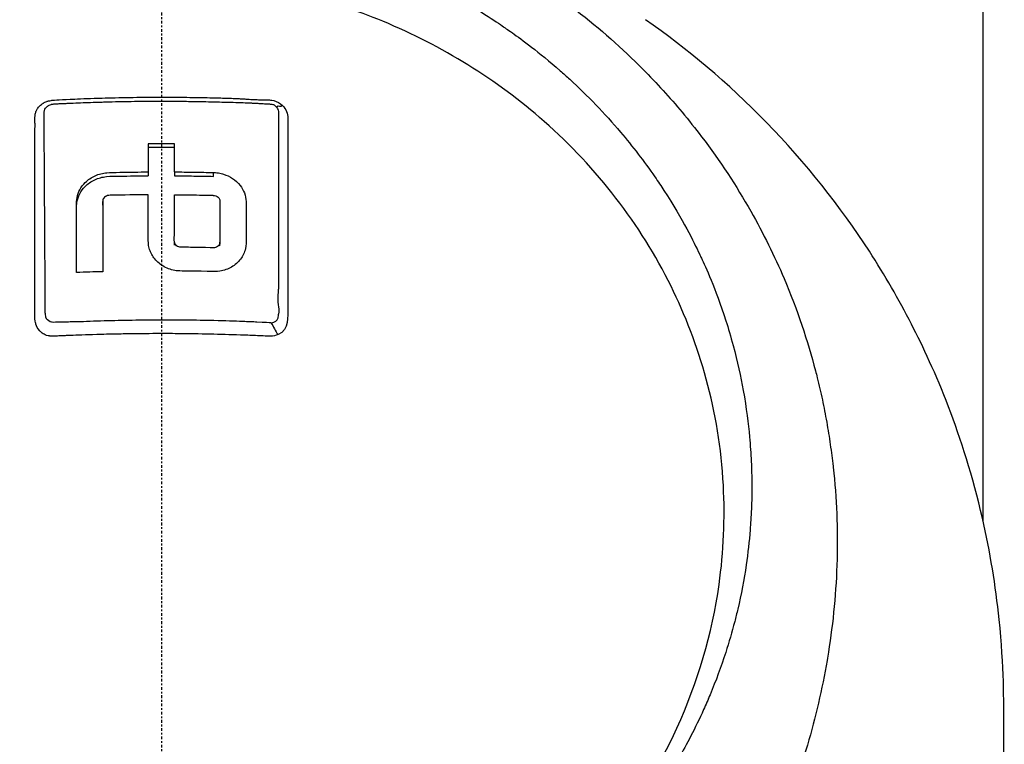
# Model space of a CAD drawing. Header units: millimetres. Extents: x 0 to 5219, y 0 to 2970.
# Tile 177 of 233: x 2785 to 2839, y 2120 to 2160. Entities that reach past the tile are written whole.
import ezdxf

# ---------------------------------------------------------------- set-up
doc = ezdxf.new("R2010")
doc.units = ezdxf.units.MM
doc.header["$LTSCALE"] = 0.2
doc.linetypes.add('CENTER2', pattern=[1.125, 0.75, -0.125, 0.125, -0.125])
doc.layers.add('02_Center Line', color=1, linetype='CENTER2')

# ---------------------------------------------------------------- blocks, each defined once
blk = doc.blocks.new('A$Ccbf1b767')
for p, q in [((45, 1391.233), (45, 1429.859)), ((-0.714, 1410.383), (-0.714, 1410.171)), ((0.713, 1410.383), (0.713, 1410.171)), ((2.854, 1410.139), (2.854, 1410.351)), ((-6.39, 1408.793), (-6.391, 1408.793)), ((-3.211, 1408.561), (-3.211, 1408.773)), ((0.713, 1406.383), (0.713, 1406.595)), ((3.21, 1406.336), (3.21, 1406.548)), ((33.006, 1406.874), (33.007, 1406.873)), ((6.411, 1405.668), (6.411, 1405.668)), ((34.184, 1404.333), (34.184, 1404.333)), ((34.551, 1403.419), (34.55, 1403.421)), ((-5.981, 1402.163), (-5.991, 1402.163)), ((-4.476, 1402.184), (-4.476, 1402.184)), ((-4.276, 1402.19), (-4.276, 1402.19)), ((-3.026, 1402.23), (-3.026, 1402.23)), ((-6.726, 1401.768), (-6.726, 1401.768)), ((-5.803, 1401.4), (-5.803, 1401.399)), ((-5.199, 1401.425), (-5.199, 1401.425)), ((36.215, 1397.789), (36.215, 1397.789)), ((36.259, 1397.577), (36.259, 1397.577)), ((36.26, 1397.571), (36.26, 1397.571)), ((36.309, 1397.327), (36.308, 1397.327))]:
    blk.add_line(p, q)
for centre, radius, start, end in [((7.442, 1405.91), 1.7, 127.239, 127.2521), ((7.442, 1405.913), 1.7, 252.0816, 252.0828), ((7.442, 1405.91), 1.7, 252.0816, 252.0828), ((32.043, 1398.368), 2.5, 106.2486, 106.3872), ((32.043, 1398.367), 2.5, 106.2426, 106.3812), ((32.043, 1398.367), 1.5, 107.7794, 108.0691), ((32.043, 1398.367), 1.25, 108.7823, 109.1595), ((32.043, 1398.373), 1.25, 270.8858, 271.3665), ((32.043, 1398.367), 1.25, 270.9209, 271.4017), ((32.043, 1398.367), 1.5, 272.0098, 272.4132)]:
    blk.add_arc(centre, radius, start, end)
for centre, major_axis, ratio, start_param, end_param in [((22, 1417.71), (2.25, 0), 0.707831, 0.185394, 0.18552), ((22, 1417.71), (3.5, 0), 0.707831, 5.986521, 5.986571), ((0, 1379.898), (-34, 0), 0.999999, 4.902182, 4.902196), ((0.001, 1355.098), (80.43, 0), 0.70654, 1.561936, 1.579678), ((-0.674, 1364.952), (-0.02, 94.958), 0.00037, 1.053368, 1.071926), ((0.674, 1364.95), (-0.019, -94.963), 0.000359, 2.069666, 2.088224), ((0.001, 1354.886), (80.43, 0), 0.70654, 1.561936, 1.579678), ((0, 1379.898), (-41, 0), 0.999999, 4.030985, 4.032406), ((0, 1379.955), (-30, 0), 0.999999, 4.496896, 4.496906), ((0.034, 1343.735), (-86.705, -0.001), 0.706205, 4.749809, 4.766284), ((0, 1379.956), (-22.5, 0), 0.999999, 4.573696, 4.5738), ((0, 1379.956), (-22.75, 0), 0.999999, 4.497048, 4.497171), ((0, 1379.957), (-22.75, 0), 0.999999, 4.496891, 4.497014), ((0, 1379.957), (-22.75, 0), 0.999999, 4.437916, 4.437927), ((0, 1379.956), (-22.75, 0), 0.999999, 4.4379, 4.437911), ((0, 1379.956), (-22.75, 0), 0.999999, 4.41395, 4.413952), ((0, 1379.957), (-22.75, 0), 0.999999, 4.413931, 4.413933), ((32.043, 1398.398), (-3.251, -0.948), 1, 4.712389, 4.713891), ((32.043, 1398.398), (-3.059, -0.891), 1, 4.712389, 4.714055), ((32.043, 1398.368), (-2.814, -0.813), 1, 4.712389, 4.714304), ((0, 1379.898), (-41, 0), 0.999999, 3.659223, 3.659262), ((32.043, 1398.398), (4.323, -1.37), 1, 0, 0.000098), ((32.043, 1398.398), (4.394, -1.763), 1, 0, 0.000071), ((32.043, 1398.367), (2.495, 0.161), 0.999999, 4.712389, 4.716661), ((32.043, 1398.368), (2.922, 0.197), 0.999999, 4.712389, 4.715988), ((32.043, 1398.398), (4.526, 0.277), 0.999999, 4.712389, 4.714336), ((32.043, 1398.398), (4.726, 0.282), 0.999999, 4.712389, 4.714176), ((0, 1379.898), (34, 0), 0.999999, 0.32392, 0.324093), ((0, 1379.955), (32, 0), 0.999999, 0.188415, 0.188468), ((0, 1379.956), (32, 0), 0.999999, 0.188387, 0.18844), ((0, 1379.955), (30, 0), 0.999999, 0.053663, 0.05399)]:
    blk.add_ellipse(centre, major_axis=major_axis, ratio=ratio, start_param=start_param, end_param=end_param)
for points, knots in [([(-24.065, 1360.298), (-26.106, 1362.316), (-27.952, 1364.508), (-29.837, 1367.235), (-30.073, 1367.587), (-30.42, 1368.123), (-30.54, 1368.311), (-31.26, 1369.461), (-31.751, 1370.338), (-32.527, 1371.852), (-32.815, 1372.436), (-33.22, 1373.3), (-33.359, 1373.604), (-33.528, 1373.988), (-33.563, 1374.069), (-33.736, 1374.471), (-33.875, 1374.804), (-34.321, 1375.908), (-34.611, 1376.688), (-34.947, 1377.679), (-35.014, 1377.883), (-35.166, 1378.356), (-35.25, 1378.626), (-35.383, 1379.072), (-35.434, 1379.248), (-36.161, 1381.802), (-36.621, 1384.238), (-36.904, 1387.327), (-36.946, 1387.959), (-36.999, 1389.208), (-37.009, 1389.824), (-36.995, 1391.657), (-36.927, 1392.869), (-36.763, 1394.403), (-36.724, 1394.727), (-36.639, 1395.362), (-36.592, 1395.687), (-36.515, 1396.168), (-36.489, 1396.328), (-36.437, 1396.631), (-36.41, 1396.782), (-36.28, 1397.496), (-36.161, 1398.067), (-35.959, 1398.93), (-35.886, 1399.223), (-35.735, 1399.802), (-35.657, 1400.088), (-35.411, 1400.946), (-35.233, 1401.51), (-34.66, 1403.189), (-34.22, 1404.295), (-33.235, 1406.457), (-32.688, 1407.514), (-31.484, 1409.585), (-30.832, 1410.59), (-29.779, 1412.049), (-29.416, 1412.529), (-28.665, 1413.468), (-28.279, 1413.928), (-27.483, 1414.832), (-27.072, 1415.276), (-24.96, 1417.447), (-23.102, 1419.022), (-19.561, 1421.483), (-17.948, 1422.439), (-15.016, 1423.904), (-13.725, 1424.465), (-11.912, 1425.14), (-11.413, 1425.314), (-10.691, 1425.55), (-10.47, 1425.619), (-9.834, 1425.815), (-9.413, 1425.936), (-8.267, 1426.248), (-7.528, 1426.426), (-6.226, 1426.697), (-5.665, 1426.801), (-4.892, 1426.925), (-4.68, 1426.957), (-3.726, 1427.092), (-2.981, 1427.173), (-1.487, 1427.282), (-0.738, 1427.311), (0.012, 1427.311)], [0.000001, 0.000001, 0.000001, 0.000001, 0.87198, 0.87198, 0.998176, 0.998176, 1.064575, 1.064575, 1.41457, 1.41457, 1.596219, 1.596219, 1.693857, 1.693857, 1.719166, 1.719166, 1.837725, 1.837725, 2.111396, 2.111396, 2.182409, 2.182409, 2.276499, 2.276499, 2.337341, 2.337341, 3.162147, 3.162147, 3.373842, 3.373842, 3.579811, 3.579811, 3.984502, 3.984502, 4.09507, 4.09507, 4.202311, 4.202311, 4.255972, 4.255972, 4.304596, 4.304596, 4.486711, 4.486711, 4.581165, 4.581165, 4.673894, 4.673894, 4.859509, 4.859509, 5.231419, 5.231419, 5.60592, 5.60592, 5.979077, 5.979077, 6.165933, 6.165933, 6.351964, 6.351964, 6.539189, 6.539189, 7.288579, 7.288579, 7.860772, 7.860772, 8.290537, 8.290537, 8.451715, 8.451715, 8.522248, 8.522248, 8.654959, 8.654959, 8.889881, 8.889881, 9.06617, 9.06617, 9.132077, 9.132077, 9.362293, 9.362293, 9.592797, 9.592797, 9.592797, 9.592797]), ([(0.012, 1427.311), (0.798, 1427.311), (1.618, 1427.279), (2.467, 1427.211), (3.256, 1427.147), (4.07, 1427.053), (4.907, 1426.923), (5.088, 1426.895), (5.27, 1426.865), (5.453, 1426.834), (6.94, 1426.58), (8.355, 1426.243), (9.696, 1425.853), (10.052, 1425.749), (10.403, 1425.641), (10.749, 1425.53), (11.955, 1425.142), (13.142, 1424.695), (14.307, 1424.192), (15.804, 1423.544), (17.262, 1422.803), (18.669, 1421.973), (19.292, 1421.605), (19.906, 1421.219), (20.509, 1420.816), (21.268, 1420.309), (22.003, 1419.779), (22.713, 1419.229), (24.02, 1418.215), (25.24, 1417.132), (26.371, 1415.994), (27.123, 1415.237), (27.835, 1414.455), (28.506, 1413.653), (28.877, 1413.21), (29.234, 1412.763), (29.577, 1412.311), (30.589, 1410.98), (31.485, 1409.614), (32.27, 1408.231), (32.961, 1407.015), (33.565, 1405.786), (34.09, 1404.556), (34.824, 1402.833), (35.387, 1401.141), (35.812, 1399.509), (35.846, 1399.38), (35.879, 1399.251), (35.911, 1399.122), (36.011, 1398.72), (36.104, 1398.317), (36.189, 1397.914), (36.275, 1397.508), (36.354, 1397.101), (36.426, 1396.695), (36.498, 1396.285), (36.564, 1395.876), (36.623, 1395.467), (36.681, 1395.069), (36.732, 1394.67), (36.777, 1394.272), (36.778, 1394.258), (36.78, 1394.244), (36.782, 1394.23), (36.972, 1392.515), (37.036, 1390.834), (36.994, 1389.202), (36.948, 1387.444), (36.782, 1385.744), (36.522, 1384.112), (36.498, 1383.96), (36.473, 1383.809), (36.447, 1383.658), (36.177, 1382.077), (35.814, 1380.529), (35.37, 1379.024), (34.858, 1377.291), (34.238, 1375.613), (33.534, 1374.001), (33.459, 1373.83), (33.383, 1373.659), (33.306, 1373.489), (33.008, 1372.833), (32.688, 1372.173), (32.359, 1371.527), (32.285, 1371.382), (32.211, 1371.237), (32.135, 1371.093), (31.818, 1370.485), (31.463, 1369.835), (31.016, 1369.091), (30.954, 1368.987), (30.889, 1368.881), (30.823, 1368.774), (30.362, 1368.022), (29.847, 1367.242), (29.318, 1366.491), (28.807, 1365.767), (28.283, 1365.068), (27.742, 1364.39)], [0, 0, 0, 0, 0.0293646, 0.0293646, 0.0293646, 0.0566154, 0.0566154, 0.0566154, 0.0625, 0.0625, 0.0625, 0.1118856, 0.1118856, 0.1118856, 0.125, 0.125, 0.125, 0.1687706, 0.1687706, 0.1687706, 0.2250488, 0.2250488, 0.2250488, 0.25, 0.25, 0.25, 0.2807426, 0.2807426, 0.2807426, 0.3373462, 0.3373462, 0.3373462, 0.375, 0.375, 0.375, 0.394127, 0.394127, 0.394127, 0.4504604, 0.4504604, 0.4504604, 0.5, 0.5, 0.5, 0.5625, 0.5625, 0.5625, 0.5671142, 0.5671142, 0.5671142, 0.581501, 0.581501, 0.581501, 0.5960263, 0.5960263, 0.5960263, 0.6106942, 0.6106942, 0.6106942, 0.625, 0.625, 0.625, 0.6254725, 0.6254725, 0.6254725, 0.6826656, 0.6826656, 0.6826656, 0.7442648, 0.7442648, 0.7442648, 0.75, 0.75, 0.75, 0.8049855, 0.8049855, 0.8049855, 0.8682916, 0.8682916, 0.8682916, 0.875, 0.875, 0.875, 0.9005062, 0.9005062, 0.9005062, 0.90625, 0.90625, 0.90625, 0.9336735, 0.9336735, 0.9336735, 0.9375, 0.9375, 0.9375, 0.9693103, 0.9693103, 0.9693103, 1, 1, 1, 1]), ([(-23.946, 1372.426), (-24.213, 1372.709), (-24.475, 1372.999), (-24.979, 1373.574), (-25.228, 1373.868), (-25.633, 1374.365), (-25.794, 1374.566), (-26.581, 1375.58), (-27.171, 1376.418), (-28.079, 1377.861), (-28.421, 1378.45), (-29.171, 1379.842), (-29.566, 1380.66), (-30.125, 1381.965), (-30.316, 1382.445), (-30.698, 1383.481), (-30.886, 1384.039), (-31.251, 1385.245), (-31.424, 1385.895), (-31.748, 1387.297), (-31.891, 1388.05), (-32.135, 1389.674), (-32.226, 1390.545), (-32.293, 1391.644), (-32.304, 1391.869), (-32.331, 1392.589), (-32.337, 1393.088), (-32.324, 1394.082), (-32.305, 1394.576), (-32.242, 1395.57), (-32.197, 1396.069), (-32.083, 1397.051), (-32.013, 1397.547), (-31.858, 1398.47), (-31.77, 1398.938), (-31.618, 1399.642), (-31.56, 1399.894), (-31.381, 1400.631), (-31.252, 1401.109), (-30.98, 1402.023), (-30.843, 1402.449), (-30.529, 1403.355), (-30.351, 1403.827), (-29.973, 1404.761), (-29.773, 1405.221), (-28.713, 1407.501), (-27.681, 1409.243), (-26.178, 1411.29), (-25.866, 1411.693), (-25.223, 1412.485), (-24.891, 1412.873), (-23.869, 1414.011), (-23.15, 1414.737), (-21.638, 1416.123), (-20.846, 1416.782), (-19.314, 1417.936), (-18.584, 1418.44), (-16.518, 1419.746), (-15.143, 1420.485), (-12.645, 1421.606), (-11.549, 1422.03), (-9.592, 1422.67), (-8.742, 1422.912), (-7.238, 1423.276), (-6.589, 1423.414), (-5.69, 1423.576), (-5.444, 1423.617), (-4.337, 1423.792), (-3.473, 1423.894), (-1.733, 1424.03), (-0.861, 1424.065), (0.011, 1424.065)], [0.000001, 0.000001, 0.000001, 0.000001, 0.11946, 0.11946, 0.241052, 0.241052, 0.321692, 0.321692, 0.643653, 0.643653, 0.858623, 0.858623, 1.144694, 1.144694, 1.308122, 1.308122, 1.494874, 1.494874, 1.708069, 1.708069, 1.951832, 1.951832, 2.230695, 2.230695, 2.303189, 2.303189, 2.46479, 2.46479, 2.625297, 2.625297, 2.787922, 2.787922, 2.946664, 2.946664, 3.08253, 3.08253, 3.156368, 3.156368, 3.305764, 3.305764, 3.43529, 3.43529, 3.579096, 3.579096, 3.721833, 3.721833, 4.292184, 4.292184, 4.435257, 4.435257, 4.578157, 4.578157, 4.862917, 4.862917, 5.148905, 5.148905, 5.393875, 5.393875, 5.822939, 5.822939, 6.144758, 6.144758, 6.385994, 6.385994, 6.566823, 6.566823, 6.63475, 6.63475, 6.873456, 6.873456, 7.112007, 7.112007, 7.112007, 7.112007]), ([(0.011, 1424.065), (0.381, 1424.064), (1.185, 1424.067), (2.417, 1423.978), (3.126, 1423.926), (3.691, 1423.864), (4.113, 1423.811), (4.409, 1423.775), (4.635, 1423.743), (4.792, 1423.72), (5.923, 1423.555), (7.045, 1423.333), (8.151, 1423.055), (8.588, 1422.946), (9.022, 1422.827), (9.454, 1422.7), (10.334, 1422.441), (11.202, 1422.147), (12.056, 1421.817), (13.181, 1421.384), (14.281, 1420.89), (15.349, 1420.339), (15.493, 1420.265), (15.632, 1420.192), (15.767, 1420.12), (17.391, 1419.252), (18.342, 1418.592), (18.735, 1418.325), (18.776, 1418.297), (18.939, 1418.186), (19.22, 1417.987), (19.732, 1417.624), (20.639, 1416.971), (21.837, 1415.919), (22.012, 1415.765), (22.186, 1415.609), (22.358, 1415.451), (23.34, 1414.55), (24.27, 1413.585), (25.138, 1412.562), (25.802, 1411.779), (26.429, 1410.962), (27.017, 1410.113), (27.195, 1409.855), (27.362, 1409.605), (27.518, 1409.365), (28.57, 1407.746), (29.148, 1406.555), (29.456, 1405.908), (29.499, 1405.818), (29.536, 1405.738), (29.569, 1405.668), (29.791, 1405.188), (30.319, 1404.072), (30.906, 1402.241), (31.039, 1401.827), (31.174, 1401.376), (31.305, 1400.888), (31.545, 1399.998), (31.722, 1399.176), (31.856, 1398.43), (32.033, 1397.451), (32.136, 1396.602), (32.202, 1395.892), (32.247, 1395.409), (32.277, 1394.96), (32.296, 1394.544), (32.317, 1394.111), (32.326, 1393.714), (32.328, 1393.354), (32.33, 1393.096), (32.329, 1392.837), (32.324, 1392.579), (32.316, 1392.161), (32.299, 1391.742), (32.273, 1391.324), (32.262, 1391.152), (32.25, 1390.98), (32.237, 1390.808), (32.186, 1390.172), (32.114, 1389.528), (32.019, 1388.88), (31.901, 1388.081), (31.749, 1387.275), (31.559, 1386.465), (31.505, 1386.236), (31.449, 1386.007), (31.389, 1385.777), (31.242, 1385.212), (31.078, 1384.65), (30.898, 1384.093), (30.645, 1383.311), (30.359, 1382.539), (30.042, 1381.778), (29.929, 1381.506), (29.811, 1381.235), (29.69, 1380.966), (29.453, 1380.442), (29.22, 1379.966), (28.998, 1379.535), (28.527, 1378.623), (28.104, 1377.911), (27.773, 1377.379), (27.525, 1376.98), (27.327, 1376.683), (27.192, 1376.481), (26.929, 1376.088), (26.656, 1375.702), (26.374, 1375.321), (26.142, 1375.007), (25.904, 1374.698), (25.66, 1374.393), (25.27, 1373.905), (24.986, 1373.576), (24.826, 1373.393), (24.82, 1373.387), (24.815, 1373.38), (24.809, 1373.374), (24.528, 1373.052), (24.241, 1372.735), (23.947, 1372.424)], [-1, -1, -1, -1, -0.967857, -0.967857, -0.967857, -0.948942, -0.948942, -0.948942, -0.935714, -0.935714, -0.935714, -0.889625, -0.889625, -0.889625, -0.871429, -0.871429, -0.871429, -0.83445, -0.83445, -0.83445, -0.785714, -0.785714, -0.785714, -0.781613, -0.781613, -0.781613, -0.732143, -0.732143, -0.732143, -0.713138, -0.713138, -0.713138, -0.678571, -0.678571, -0.678571, -0.668891, -0.668891, -0.668891, -0.613661, -0.613661, -0.613661, -0.571429, -0.571429, -0.571429, -0.563197, -0.563197, -0.563197, -0.507759, -0.507759, -0.507759, -0.5, -0.5, -0.5, -0.441747, -0.441747, -0.441747, -0.428571, -0.428571, -0.428571, -0.397698, -0.397698, -0.397698, -0.357143, -0.357143, -0.357143, -0.339649, -0.339649, -0.339649, -0.321429, -0.321429, -0.321429, -0.310561, -0.310561, -0.310561, -0.292949, -0.292949, -0.292949, -0.285714, -0.285714, -0.285714, -0.258021, -0.258021, -0.258021, -0.223914, -0.223914, -0.223914, -0.214286, -0.214286, -0.214286, -0.189719, -0.189719, -0.189719, -0.155218, -0.155218, -0.155218, -0.142857, -0.142857, -0.142857, -0.12766, -0.12766, -0.12766, -0.095508, -0.095508, -0.095508, -0.071429, -0.071429, -0.071429, -0.051836, -0.051836, -0.051836, -0.035714, -0.035714, -0.035714, -0.017857, -0.017857, -0.017857, -0.017513, -0.017513, -0.017513, 0, 0, 0, 0]), ([(-23.702, 1372.948), (-24.989, 1374.441), (-26.745, 1376.735), (-29.376, 1382.475), (-30.152, 1385.121), (-30.787, 1389.631), (-30.862, 1391.452), (-30.545, 1397.351), (-29.442, 1401.02), (-26.207, 1407.548), (-23.844, 1410.607), (-18.339, 1415.448), (-15.349, 1417.294), (-10.681, 1419.217), (-9.214, 1419.703), (-6.392, 1420.423), (-5.041, 1420.68), (-2.486, 1421.003), (-1.233, 1421.093), (0.011, 1421.093)], [0.000001, 0.000001, 0.000001, 0.000001, 0.607771, 0.607771, 1.082512, 1.082512, 1.397802, 1.397802, 2.118274, 2.118274, 2.902051, 2.902051, 3.602042, 3.602042, 3.908849, 3.908849, 4.182215, 4.182215, 4.425038, 4.425038, 4.425038, 4.425038]), ([(23.703, 1372.945), (24.989, 1374.437), (26.745, 1376.729), (29.375, 1382.463), (30.152, 1385.106), (30.789, 1389.612), (30.865, 1391.43), (30.552, 1397.329), (29.452, 1400.999), (26.223, 1407.53), (23.862, 1410.59), (18.361, 1415.435), (15.373, 1417.283), (10.705, 1419.21), (9.238, 1419.697), (6.417, 1420.419), (5.066, 1420.676), (2.51, 1421.002), (1.256, 1421.093), (0.011, 1421.093)], [-6.796105, -6.796105, -6.796105, -6.796105, -5.863118, -5.863118, -5.134414, -5.134414, -4.650457, -4.650457, -3.543767, -3.543767, -2.339879, -2.339879, -1.264734, -1.264734, -0.793197, -0.793197, -0.373483, -0.373483, 0, 0, 0, 0]), ([(0.032, 1333.336), (2.084, 1333.332), (5.674, 1333.468), (13.304, 1335.135), (16.378, 1336.153), (21.153, 1338.311), (22.963, 1339.295), (25.625, 1340.955), (26.558, 1341.586), (28.345, 1342.89), (29.2, 1343.561), (30.473, 1344.639), (30.899, 1345.014), (34.343, 1348.16), (36.464, 1350.861), (39.388, 1355.03), (41.258, 1358.056), (44.27, 1365.525), (45.214, 1369.164), (46.151, 1376.063), (46.131, 1378.485), (46.125, 1381.368), (46.138, 1383.31), (45.679, 1387.751), (45.376, 1389.598), (43.899, 1396.029), (42.341, 1399.581), (40.376, 1403.405), (39.608, 1404.734), (37.169, 1408.496), (35.293, 1410.871), (31.02, 1415.257), (28.787, 1417.121), (26.509, 1418.71)], [0, 0, 0, 0, 0.615438, 0.615438, 1.069569, 1.069569, 1.371276, 1.371276, 1.544721, 1.544721, 1.716113, 1.716113, 1.805171, 1.805171, 2.453917, 2.453917, 3.119268, 3.119268, 3.710855, 3.710855, 4.236876, 4.236876, 4.642605, 4.642605, 4.934699, 4.934699, 5.667174, 5.667174, 6.066186, 6.066186, 6.818123, 6.818123, 7.551124, 7.551124, 7.551124, 7.551124]), ([(-6.921, 1402.96), (-6.921, 1402.996), (-6.921, 1403.06), (-6.921, 1403.152), (-6.921, 1403.186), (-6.922, 1403.217), (-6.922, 1403.246), (-6.922, 1403.419), (-6.922, 1403.507), (-6.922, 1403.51), (-6.922, 1403.511), (-6.922, 1403.55), (-6.922, 1403.571), (-6.922, 1403.993), (-6.922, 1404.413), (-6.922, 1404.832), (-6.922, 1405.086), (-6.922, 1405.338), (-6.922, 1405.59), (-6.922, 1405.883), (-6.922, 1406.154), (-6.922, 1406.405), (-6.922, 1406.867), (-6.922, 1407.258), (-6.922, 1407.577), (-6.922, 1407.72), (-6.922, 1407.848), (-6.922, 1407.963), (-6.922, 1408.366), (-6.922, 1408.594), (-6.922, 1408.65), (-6.923, 1408.933), (-6.924, 1409.215), (-6.924, 1409.496), (-6.925, 1409.743), (-6.925, 1409.988), (-6.926, 1410.234), (-6.927, 1410.659), (-6.927, 1411.002), (-6.926, 1411.262), (-6.926, 1411.459), (-6.926, 1411.61), (-6.926, 1411.714), (-6.924, 1412.123), (-6.922, 1412.35), (-6.922, 1412.396), (-6.922, 1412.432), (-6.921, 1412.466), (-6.921, 1412.498), (-6.921, 1412.547), (-6.92, 1412.593), (-6.92, 1412.635), (-6.919, 1412.717), (-6.918, 1412.786), (-6.917, 1412.839), (-6.917, 1412.855), (-6.917, 1412.869), (-6.917, 1412.883), (-6.916, 1412.925), (-6.917, 1412.959), (-6.917, 1412.984), (-6.917, 1412.988), (-6.917, 1412.998), (-6.917, 1413.012), (-6.917, 1413.019), (-6.917, 1413.029), (-6.917, 1413.042), (-6.917, 1413.045), (-6.918, 1413.048), (-6.918, 1413.051), (-6.92, 1413.105), (-6.921, 1413.148), (-6.922, 1413.182), (-6.924, 1413.293), (-6.92, 1413.365), (-6.918, 1413.4), (-6.916, 1413.422), (-6.915, 1413.448), (-6.913, 1413.477), (-6.912, 1413.494), (-6.91, 1413.509), (-6.908, 1413.521), (-6.908, 1413.527), (-6.907, 1413.533), (-6.906, 1413.538), (-6.904, 1413.548), (-6.901, 1413.562), (-6.896, 1413.58), (-6.892, 1413.597), (-6.887, 1413.615), (-6.881, 1413.634), (-6.879, 1413.64), (-6.874, 1413.657), (-6.864, 1413.683), (-6.857, 1413.7), (-6.849, 1413.72), (-6.837, 1413.744), (-6.813, 1413.796), (-6.785, 1413.84), (-6.757, 1413.879), (-6.712, 1413.942), (-6.664, 1413.992), (-6.62, 1414.032), (-6.583, 1414.066), (-6.548, 1414.092), (-6.519, 1414.113), (-6.497, 1414.128), (-6.477, 1414.141), (-6.461, 1414.15), (-6.455, 1414.154), (-6.447, 1414.159), (-6.437, 1414.164), (-6.403, 1414.184), (-6.349, 1414.213), (-6.272, 1414.239), (-6.255, 1414.245), (-6.238, 1414.25), (-6.222, 1414.254), (-6.197, 1414.261), (-6.173, 1414.267), (-6.152, 1414.272), (-6.138, 1414.275), (-6.101, 1414.284), (-6.038, 1414.295), (-6.036, 1414.295), (-6.022, 1414.297), (-5.996, 1414.3), (-5.869, 1414.315), (-5.45, 1414.337), (-4.741, 1414.371), (-4.338, 1414.391), (-3.84, 1414.408), (-3.247, 1414.426), (-3.022, 1414.433), (-2.784, 1414.439), (-2.532, 1414.445), (-2.262, 1414.451), (-2.002, 1414.456), (-1.752, 1414.46), (-1.205, 1414.469), (-0.705, 1414.473), (-0.256, 1414.474), (0.317, 1414.475), (0.809, 1414.472), (1.228, 1414.467), (1.46, 1414.465), (1.669, 1414.462), (1.855, 1414.459), (1.941, 1414.458), (2.021, 1414.456), (2.096, 1414.455), (2.455, 1414.448), (2.837, 1414.44), (3.24, 1414.428), (3.243, 1414.428), (3.246, 1414.428), (3.25, 1414.428), (3.365, 1414.425), (3.559, 1414.419), (3.832, 1414.409), (3.965, 1414.405), (4.069, 1414.401), (4.144, 1414.398), (4.15, 1414.398), (4.156, 1414.397), (4.162, 1414.397)], [-0.6381839, -0.6381839, -0.6381839, -0.6381839, -0.6316964, -0.6316964, -0.6316964, -0.6307456, -0.6307456, -0.6307456, -0.6250215, -0.6250215, -0.6250215, -0.6234436, -0.6234436, -0.6234436, -0.5910238, -0.5910238, -0.5910238, -0.5714286, -0.5714286, -0.5714286, -0.5584343, -0.5584343, -0.5584343, -0.5344378, -0.5344378, -0.5344378, -0.5236736, -0.5236736, -0.5236736, -0.4857143, -0.4857143, -0.4857143, -0.4628498, -0.4628498, -0.4628498, -0.4428571, -0.4428571, -0.4428571, -0.4184801, -0.4184801, -0.4184801, -0.4, -0.4, -0.4, -0.3785714, -0.3785714, -0.3785714, -0.3766324, -0.3766324, -0.3766324, -0.3736775, -0.3736775, -0.3736775, -0.3678571, -0.3678571, -0.3678571, -0.3667329, -0.3667329, -0.3667329, -0.3632653, -0.3632653, -0.3632653, -0.3617347, -0.3617347, -0.3617347, -0.3602041, -0.3602041, -0.3602041, -0.3600354, -0.3600354, -0.3600354, -0.3571429, -0.3571429, -0.3571429, -0.3517857, -0.3517857, -0.3517857, -0.3491071, -0.3491071, -0.3491071, -0.347306, -0.347306, -0.347306, -0.3464286, -0.3464286, -0.3464286, -0.3448214, -0.3448214, -0.3448214, -0.3432143, -0.3432143, -0.3432143, -0.341231, -0.341231, -0.341231, -0.34, -0.34, -0.34, -0.3357143, -0.3357143, -0.3357143, -0.3314305, -0.3314305, -0.3314305, -0.3277963, -0.3277963, -0.3277963, -0.325, -0.325, -0.325, -0.3238534, -0.3238534, -0.3238534, -0.3196429, -0.3196429, -0.3196429, -0.3186098, -0.3186098, -0.3186098, -0.3169643, -0.3169643, -0.3169643, -0.3142857, -0.3142857, -0.3142857, -0.3057284, -0.3057284, -0.3057284, -0.2625175, -0.2625175, -0.2625175, -0.2379132, -0.2379132, -0.2379132, -0.2285714, -0.2285714, -0.2285714, -0.2146659, -0.2146659, -0.2146659, -0.1843164, -0.1843164, -0.1843164, -0.1456542, -0.1456542, -0.1456542, -0.124148, -0.124148, -0.124148, -0.1142857, -0.1142857, -0.1142857, -0.085957, -0.085957, -0.085957, -0.0857143, -0.0857143, -0.0857143, -0.0714286, -0.0714286, -0.0714286, -0.0642857, -0.0642857, -0.0642857, -0.063677, -0.063677, -0.063677, -0.063677]), ([(-6.415, 1413.566), (-6.414, 1413.597), (-6.414, 1413.626), (-6.414, 1413.653), (-6.412, 1413.796), (-6.339, 1413.875), (-6.315, 1413.903), (-6.306, 1413.914), (-6.283, 1413.942), (-6.236, 1413.978), (-6.232, 1413.982), (-6.227, 1413.985), (-6.222, 1413.989), (-6.194, 1414.009), (-6.166, 1414.025), (-6.142, 1414.037), (-6.103, 1414.056), (-6.067, 1414.068), (-6.037, 1414.077), (-6.034, 1414.078), (-6.031, 1414.079), (-6.026, 1414.08), (-6.016, 1414.083), (-6.001, 1414.086), (-5.982, 1414.09), (-5.959, 1414.094), (-5.941, 1414.096), (-5.927, 1414.097), (-5.914, 1414.098), (-5.876, 1414.101), (-5.816, 1414.106), (-5.783, 1414.108), (-5.747, 1414.111), (-5.706, 1414.113), (-5.675, 1414.115), (-5.637, 1414.117), (-5.594, 1414.119), (-5.563, 1414.121), (-5.529, 1414.122), (-5.492, 1414.124), (-5.444, 1414.126), (-5.375, 1414.129), (-5.283, 1414.132), (-5.191, 1414.135), (-5.123, 1414.138), (-5.079, 1414.139), (-5.032, 1414.141), (-4.901, 1414.147), (-4.686, 1414.156), (-4.599, 1414.16), (-4.512, 1414.164), (-4.423, 1414.167), (-4.068, 1414.182), (-3.698, 1414.195), (-3.313, 1414.206), (-3.221, 1414.209), (-3.128, 1414.211), (-3.035, 1414.214), (-2.572, 1414.227), (-2.108, 1414.236), (-1.646, 1414.243), (-1.183, 1414.25), (-0.721, 1414.254), (-0.256, 1414.254), (0.21, 1414.255), (0.679, 1414.253), (1.147, 1414.248), (1.152, 1414.248), (1.157, 1414.248), (1.162, 1414.248), (1.309, 1414.246), (1.449, 1414.244), (1.584, 1414.242)], [0.6113952, 0.6113952, 0.6113952, 0.6113952, 0.6163655, 0.6163655, 0.6163655, 0.6428571, 0.6428571, 0.6428571, 0.6462054, 0.6462054, 0.6462054, 0.6466888, 0.6466888, 0.6466888, 0.6495536, 0.6495536, 0.6495536, 0.6529018, 0.6529018, 0.6529018, 0.6534468, 0.6534468, 0.6534468, 0.6545759, 0.6545759, 0.6545759, 0.65625, 0.65625, 0.65625, 0.6595982, 0.6595982, 0.6595982, 0.6629464, 0.6629464, 0.6629464, 0.6668565, 0.6668565, 0.6668565, 0.6696429, 0.6696429, 0.6696429, 0.6763393, 0.6763393, 0.6763393, 0.6830357, 0.6830357, 0.6830357, 0.6964286, 0.6964286, 0.6964286, 0.7071219, 0.7071219, 0.7071219, 0.75, 0.75, 0.75, 0.7544493, 0.7544493, 0.7544493, 0.7766834, 0.7766834, 0.7766834, 0.7989284, 0.7989284, 0.7989284, 0.8211841, 0.8211841, 0.8211841, 0.8214286, 0.8214286, 0.8214286, 0.8289032, 0.8289032, 0.8289032, 0.8289032]), ([(1.584, 1414.242), (2.092, 1414.235), (2.516, 1414.227), (2.856, 1414.219), (2.922, 1414.218), (2.987, 1414.216), (3.051, 1414.214), (3.233, 1414.21), (3.404, 1414.206), (3.565, 1414.202), (3.85, 1414.195), (4.055, 1414.188), (4.181, 1414.184), (4.327, 1414.179), (4.46, 1414.174), (4.581, 1414.169), (4.612, 1414.168), (4.643, 1414.167), (4.673, 1414.165), (4.685, 1414.165), (4.697, 1414.164), (4.707, 1414.164), (4.733, 1414.162), (4.751, 1414.162), (4.762, 1414.161), (4.813, 1414.159), (4.869, 1414.157), (4.929, 1414.154), (4.984, 1414.152), (5.083, 1414.148), (5.225, 1414.141), (5.268, 1414.139), (5.308, 1414.137), (5.344, 1414.135)], [0.8289032, 0.8289032, 0.8289032, 0.8289032, 0.8571429, 0.8571429, 0.8571429, 0.8617723, 0.8617723, 0.8617723, 0.875, 0.875, 0.875, 0.8928571, 0.8928571, 0.8928571, 0.90625, 0.90625, 0.90625, 0.9095982, 0.9095982, 0.9095982, 0.9105229, 0.9105229, 0.9105229, 0.9129464, 0.9129464, 0.9129464, 0.9196429, 0.9196429, 0.9196429, 0.9330357, 0.9330357, 0.9330357, 0.9388096, 0.9388096, 0.9388096, 0.9388096]), ([(4.162, 1414.397), (4.229, 1414.395), (4.297, 1414.391), (4.365, 1414.387), (4.476, 1414.38), (4.561, 1414.375), (4.619, 1414.371), (4.749, 1414.362), (4.868, 1414.354), (4.978, 1414.348), (4.981, 1414.347), (4.985, 1414.347), (4.989, 1414.347), (5.075, 1414.342), (5.141, 1414.34), (5.243, 1414.337), (5.298, 1414.336), (5.345, 1414.335), (5.383, 1414.335), (5.387, 1414.335), (5.391, 1414.335), (5.395, 1414.335), (5.416, 1414.335), (5.432, 1414.335), (5.442, 1414.336), (5.447, 1414.336), (5.452, 1414.336), (5.457, 1414.336), (5.469, 1414.336), (5.482, 1414.336), (5.495, 1414.336), (5.511, 1414.336), (5.529, 1414.336), (5.549, 1414.336), (5.564, 1414.336), (5.579, 1414.336), (5.596, 1414.335), (5.76, 1414.333), (5.859, 1414.325), (5.898, 1414.323), (5.914, 1414.321), (6.003, 1414.319), (6.153, 1414.282), (6.332, 1414.238), (6.498, 1414.158), (6.637, 1414.013)], [-0.06367695, -0.06367695, -0.06367695, -0.06367695, -0.05714286, -0.05714286, -0.05714286, -0.05102041, -0.05102041, -0.05102041, -0.0431996, -0.0431996, -0.0431996, -0.0429311, -0.0429311, -0.0429311, -0.03673469, -0.03673469, -0.03673469, -0.03304234, -0.03304234, -0.03304234, -0.03265306, -0.03265306, -0.03265306, -0.03163265, -0.03163265, -0.03163265, -0.03133708, -0.03133708, -0.03133708, -0.03061224, -0.03061224, -0.03061224, -0.0294375, -0.0294375, -0.0294375, -0.02857143, -0.02857143, -0.02857143, -0.02142857, -0.02142857, -0.02142857, -0.01428571, -0.01428571, -0.01428571, 0, 0, 0, 0]), ([(5.344, 1414.135), (5.392, 1414.132), (5.433, 1414.13), (5.468, 1414.128), (5.604, 1414.12), (5.718, 1414.113), (5.811, 1414.107)], [0.93880964, 0.93880964, 0.93880964, 0.93880964, 0.94642857, 0.94642857, 0.94642857, 0.9841263, 0.9841263, 0.9841263, 0.9841263]), ([(5.919, 1414.1), (5.928, 1414.1), (5.973, 1414.1), (6.054, 1414.088), (6.09, 1414.082), (6.119, 1414.074), (6.139, 1414.065), (6.161, 1414.056), (6.185, 1414.041), (6.21, 1414.019), (6.215, 1414.014), (6.229, 1414.002), (6.249, 1413.981), (6.268, 1413.961), (6.284, 1413.944), (6.297, 1413.929)], [0, 0, 0, 0, 0.25, 0.25, 0.25, 0.5, 0.5, 0.5, 0.75, 0.75, 0.75, 0.875, 0.875, 0.875, 1, 1, 1, 1]), ([(6.637, 1414.013), (6.838, 1413.822), (6.933, 1413.564), (6.924, 1413.314), (6.915, 1413.064), (6.92, 1412.813), (6.92, 1412.562), (6.919, 1412.059), (6.919, 1411.553), (6.919, 1411.045), (6.919, 1410.536), (6.919, 1410.026), (6.919, 1409.512), (6.919, 1409.068), (6.919, 1408.621), (6.919, 1408.174)], [-1, -1, -1, -1, -0.9391036, -0.9391036, -0.9391036, -0.8782072, -0.8782072, -0.8782072, -0.7564144, -0.7564144, -0.7564144, -0.6346216, -0.6346216, -0.6346216, -0.5293356, -0.5293356, -0.5293356, -0.5293356]), ([(5.989, 1402.128), (5.923, 1402.131), (5.672, 1402.147), (5.234, 1402.165), (5.018, 1402.174), (4.756, 1402.186), (4.449, 1402.198), (4.017, 1402.214), (3.495, 1402.232), (2.882, 1402.246), (2.404, 1402.257), (1.872, 1402.266), (1.285, 1402.272), (0.808, 1402.276), (0.294, 1402.277), (-0.256, 1402.275), (-0.741, 1402.273), (-1.255, 1402.268), (-1.798, 1402.258), (-2.288, 1402.25), (-2.803, 1402.238), (-3.34, 1402.221), (-3.586, 1402.214), (-3.837, 1402.205), (-4.093, 1402.196), (-4.312, 1402.188), (-4.574, 1402.181), (-4.878, 1402.175), (-4.883, 1402.175), (-4.887, 1402.175), (-4.892, 1402.175), (-5.04, 1402.172), (-5.153, 1402.17), (-5.23, 1402.17), (-5.419, 1402.169), (-5.538, 1402.169), (-5.589, 1402.168), (-5.602, 1402.168), (-5.618, 1402.168), (-5.636, 1402.167), (-5.715, 1402.167), (-5.846, 1402.132), (-6.01, 1402.166), (-6.109, 1402.187), (-6.223, 1402.247), (-6.289, 1402.353), (-6.291, 1402.356), (-6.294, 1402.36), (-6.297, 1402.367), (-6.298, 1402.37), (-6.3, 1402.375), (-6.302, 1402.379), (-6.307, 1402.391), (-6.31, 1402.401), (-6.312, 1402.41), (-6.314, 1402.415), (-6.316, 1402.42), (-6.317, 1402.424), (-6.329, 1402.467), (-6.338, 1402.516), (-6.345, 1402.569), (-6.348, 1402.592), (-6.352, 1402.625), (-6.355, 1402.671), (-6.356, 1402.681), (-6.356, 1402.691), (-6.357, 1402.701), (-6.357, 1402.715), (-6.358, 1402.727), (-6.359, 1402.739), (-6.359, 1402.758), (-6.36, 1402.775), (-6.36, 1402.791), (-6.362, 1402.87), (-6.358, 1402.969), (-6.358, 1403.089), (-6.358, 1403.142), (-6.36, 1403.39), (-6.362, 1403.83), (-6.363, 1403.999), (-6.364, 1404.195), (-6.365, 1404.42), (-6.366, 1404.715), (-6.368, 1405.009), (-6.369, 1405.303), (-6.372, 1405.792), (-6.374, 1406.28), (-6.377, 1406.765), (-6.38, 1407.251), (-6.384, 1407.734), (-6.387, 1408.217), (-6.387, 1408.325), (-6.388, 1408.432), (-6.389, 1408.539), (-6.392, 1408.939), (-6.394, 1409.316), (-6.396, 1409.671), (-6.4, 1410.302), (-6.403, 1410.859), (-6.406, 1411.347), (-6.409, 1411.978), (-6.411, 1412.49), (-6.413, 1412.888), (-6.414, 1413.173), (-6.415, 1413.398), (-6.415, 1413.566)], [0, 0, 0, 0, 0.061398, 0.061398, 0.061398, 0.0917382, 0.0917382, 0.0917382, 0.1344445, 0.1344445, 0.1344445, 0.1676975, 0.1676975, 0.1676975, 0.1946998, 0.1946998, 0.1946998, 0.2185366, 0.2185366, 0.2185366, 0.2401138, 0.2401138, 0.2401138, 0.25, 0.25, 0.25, 0.2746433, 0.2746433, 0.2746433, 0.275, 0.275, 0.275, 0.284375, 0.284375, 0.284375, 0.29375, 0.29375, 0.29375, 0.2960651, 0.2960651, 0.2960651, 0.3063403, 0.3063403, 0.3063403, 0.3125, 0.3125, 0.3125, 0.3153689, 0.3153689, 0.3153689, 0.3169643, 0.3169643, 0.3169643, 0.3196751, 0.3196751, 0.3196751, 0.3214286, 0.3214286, 0.3214286, 0.3303571, 0.3303571, 0.3303571, 0.3348214, 0.3348214, 0.3348214, 0.3358359, 0.3358359, 0.3358359, 0.3371944, 0.3371944, 0.3371944, 0.3392857, 0.3392857, 0.3392857, 0.3482143, 0.3482143, 0.3482143, 0.3675847, 0.3675847, 0.3675847, 0.375, 0.375, 0.375, 0.4015077, 0.4015077, 0.4015077, 0.4457593, 0.4457593, 0.4457593, 0.4901558, 0.4901558, 0.4901558, 0.5, 0.5, 0.5, 0.5165442, 0.5165442, 0.5165442, 0.5460116, 0.5460116, 0.5460116, 0.584148, 0.584148, 0.584148, 0.6113952, 0.6113952, 0.6113952, 0.6113952]), ([(6.297, 1413.929), (6.493, 1413.73), (6.397, 1413.475), (6.411, 1413.243), (6.425, 1413.011), (6.416, 1412.773), (6.417, 1412.537), (6.418, 1412.064), (6.417, 1411.588), (6.416, 1411.111), (6.416, 1410.633), (6.416, 1410.153), (6.415, 1409.671), (6.415, 1409.617), (6.415, 1409.563), (6.415, 1409.508), (6.415, 1408.943), (6.414, 1408.512), (6.414, 1408.218), (6.414, 1408.018), (6.414, 1407.881), (6.414, 1407.809), (6.414, 1407.43), (6.413, 1407.076), (6.413, 1406.749), (6.413, 1406.516), (6.413, 1406.295), (6.413, 1406.089)], [0, 0, 0, 0, 0.0642604, 0.0642604, 0.0642604, 0.1285208, 0.1285208, 0.1285208, 0.2570414, 0.2570414, 0.2570414, 0.3855616, 0.3855616, 0.3855616, 0.4, 0.4, 0.4, 0.489325, 0.489325, 0.489325, 0.55, 0.55, 0.55, 0.6374853, 0.6374853, 0.6374853, 0.7, 0.7, 0.7, 0.7]), ([(-4.638, 1404.878), (-4.638, 1405.492), (-4.638, 1406.104), (-4.638, 1407.317), (-4.638, 1407.918), (-4.638, 1408.711), (-4.642, 1408.824), (-4.589, 1409.123), (-4.539, 1409.27), (-4.388, 1409.554), (-4.287, 1409.688), (-4.011, 1409.958), (-3.828, 1410.082), (-3.422, 1410.264), (-3.205, 1410.321), (-2.822, 1410.357), (-2.547, 1410.358), (-1.747, 1410.374), (-1.231, 1410.38), (-0.714, 1410.383)], [0, 0, 0, 0, 0.2033457, 0.2033457, 0.4054893, 0.4054893, 0.4711803, 0.4711803, 0.537522, 0.537522, 0.6072062, 0.6072062, 0.6950472, 0.6950472, 0.7818922, 0.7818922, 0.8436322, 0.8436322, 0.9566964, 0.9566964, 0.9566964, 0.9566964]), ([(2.854, 1410.351), (2.932, 1410.349), (2.998, 1410.346), (3.224, 1410.31), (3.318, 1410.288), (3.581, 1410.205), (3.743, 1410.128), (4.054, 1409.923), (4.197, 1409.792), (4.412, 1409.516), (4.49, 1409.377), (4.602, 1409.079), (4.633, 1408.921), (4.641, 1408.61), (4.637, 1407.846), (4.637, 1406.529), (4.646, 1406.379), (4.557, 1405.978), (4.466, 1405.784), (4.205, 1405.439), (4.037, 1405.292), (3.649, 1405.067), (3.432, 1404.991), (3.015, 1404.926), (2.873, 1404.933), (1.567, 1404.96), (1.16, 1404.947), (0.672, 1404.991), (0.443, 1405.054), (0.026, 1405.258), (-0.159, 1405.397), (-0.445, 1405.714), (-0.551, 1405.887), (-0.655, 1406.166), (-0.68, 1406.261), (-0.726, 1406.551), (-0.714, 1406.721), (-0.714, 1407.653), (-0.714, 1408.396), (-0.714, 1409.134)], [0.000001, 0.000001, 0.000001, 0.000001, 0.0235276, 0.0235276, 0.040385, 0.040385, 0.0723923, 0.0723923, 0.1079796, 0.1079796, 0.1383929, 0.1383929, 0.1700013, 0.1700013, 0.2000303, 0.2000303, 0.2073752, 0.2073752, 0.2151683, 0.2151683, 0.2229131, 0.2229131, 0.23064, 0.23064, 0.237006, 0.237006, 0.253698, 0.253698, 0.2694073, 0.2694073, 0.2850415, 0.2850415, 0.2995323, 0.2995323, 0.3067321, 0.3067321, 0.3211833, 0.3211833, 0.3801221, 0.3801221, 0.3801221, 0.3801221]), ([(0.713, 1410.383), (1.07, 1410.381), (1.427, 1410.377), (2.14, 1410.366), (2.497, 1410.359), (2.854, 1410.351)], [0.000001, 0.000001, 0.000001, 0.000001, 0.1070594, 0.1070594, 0.214117, 0.214117, 0.214117, 0.214117]), ([(-4.638, 1404.878), (-4.638, 1405.419), (-4.638, 1405.957), (-4.638, 1407.096), (-4.638, 1407.695), (-4.638, 1408.491), (-4.643, 1408.602), (-4.593, 1408.9), (-4.543, 1409.047), (-4.395, 1409.331), (-4.295, 1409.466), (-4.024, 1409.736), (-3.843, 1409.861), (-3.441, 1410.046), (-3.225, 1410.105), (-2.765, 1410.153), (-2.525, 1410.146), (-1.762, 1410.161), (-1.238, 1410.168), (-0.714, 1410.171)], [0.02338, 0.02338, 0.02338, 0.02338, 0.202563, 0.202563, 0.403937, 0.403937, 0.471344, 0.471344, 0.540533, 0.540533, 0.612833, 0.612833, 0.703624, 0.703624, 0.793965, 0.793965, 0.889878, 0.889878, 1.100911, 1.100911, 1.100911, 1.100911]), ([(0.713, 1410.171), (1.07, 1410.169), (1.427, 1410.165), (2.14, 1410.154), (2.497, 1410.147), (2.854, 1410.139)], [0.000001, 0.000001, 0.000001, 0.000001, 0.1070594, 0.1070594, 0.214117, 0.214117, 0.214117, 0.214117]), ([(-0.714, 1409.134), (-1.385, 1409.13), (-2.056, 1409.12), (-2.777, 1409.104), (-2.827, 1409.105), (-2.9, 1409.098), (-2.923, 1409.094), (-2.99, 1409.076), (-3.03, 1409.058), (-3.101, 1409.01), (-3.131, 1408.981), (-3.174, 1408.921), (-3.188, 1408.891), (-3.216, 1408.8), (-3.211, 1408.75), (-3.211, 1408.435), (-3.211, 1408.266), (-3.211, 1407.048), (-3.211, 1405.99), (-3.211, 1404.924)], [0, 0, 0, 0, 0.2014667, 0.2014667, 0.2163534, 0.2163534, 0.2235204, 0.2235204, 0.23705, 0.23705, 0.2500366, 0.2500366, 0.2610139, 0.2610139, 0.2818391, 0.2818391, 0.3061493, 0.3061493, 0.4559018, 0.4559018, 0.4559018, 0.4559018]), ([(3.21, 1408.778), (3.21, 1408.063), (3.21, 1407.343), (3.21, 1406.557), (3.211, 1406.536), (3.203, 1406.471), (3.19, 1406.433), (3.146, 1406.359), (3.115, 1406.327), (3.046, 1406.277), (3.005, 1406.257), (2.891, 1406.228), (2.835, 1406.235), (2.22, 1406.247), (2.019, 1406.251), (1.667, 1406.256), (1.516, 1406.258), (1.075, 1406.263), (1.022, 1406.261), (0.912, 1406.296), (0.87, 1406.318), (0.802, 1406.373), (0.775, 1406.404), (0.736, 1406.473), (0.723, 1406.509), (0.702, 1406.642), (0.713, 1406.863), (0.713, 1407.804), (0.713, 1408.471), (0.713, 1409.134)], [-1.150503, -1.150503, -1.150503, -1.150503, -0.812295, -0.812295, -0.783361, -0.783361, -0.741398, -0.741398, -0.69255, -0.69255, -0.63908, -0.63908, -0.556352, -0.556352, -0.516104, -0.516104, -0.486041, -0.486041, -0.427829, -0.427829, -0.387585, -0.387585, -0.350564, -0.350564, -0.314955, -0.314955, -0.224749, -0.224749, 0, 0, 0, 0]), ([(0.713, 1409.134), (1.173, 1409.131), (1.632, 1409.126), (2.272, 1409.115), (2.452, 1409.111), (2.688, 1409.106), (2.742, 1409.104), (2.812, 1409.103), (2.828, 1409.102), (2.885, 1409.101), (2.925, 1409.099), (3.032, 1409.057), (3.071, 1409.033), (3.132, 1408.979), (3.155, 1408.951), (3.185, 1408.897), (3.195, 1408.873), (3.207, 1408.825), (3.21, 1408.802), (3.21, 1408.778)], [-0.4242758, -0.4242758, -0.4242758, -0.4242758, -0.1907721, -0.1907721, -0.0989809, -0.0989809, -0.0711612, -0.0711612, -0.0633692, -0.0633692, -0.0421524, -0.0421524, -0.0282583, -0.0282583, -0.0165634, -0.0165634, -0.0080038, -0.0080038, 0, 0, 0, 0]), ([(6.919, 1408.174), (6.919, 1408.104), (6.919, 1408.033), (6.919, 1407.963), (6.919, 1407.445), (6.919, 1406.924), (6.919, 1406.401), (6.919, 1405.823), (6.919, 1405.241), (6.919, 1404.659), (6.919, 1404.104), (6.92, 1403.536), (6.918, 1402.992), (6.917, 1402.448), (7.014, 1401.758), (6.388, 1401.485)], [-0.5293356, -0.5293356, -0.5293356, -0.5293356, -0.5128288, -0.5128288, -0.5128288, -0.391036, -0.391036, -0.391036, -0.2564144, -0.2564144, -0.2564144, -0.1282072, -0.1282072, -0.1282072, 0, 0, 0, 0]), ([(6.413, 1406.089), (6.412, 1405.642), (6.41, 1405.354), (6.411, 1405.224), (6.411, 1405.185), (6.411, 1405.148), (6.411, 1405.113), (6.411, 1404.971), (6.413, 1404.862), (6.413, 1404.788), (6.413, 1404.74), (6.415, 1404.595), (6.414, 1404.352), (6.413, 1404.254), (6.412, 1404.172), (6.41, 1404.104), (6.409, 1404.033), (6.406, 1403.951), (6.398, 1403.861), (6.392, 1403.787), (6.386, 1403.728), (6.383, 1403.685)], [0.7, 0.7, 0.7, 0.7, 0.775, 0.775, 0.775, 0.7823958, 0.7823958, 0.7823958, 0.8125, 0.8125, 0.8125, 0.85, 0.85, 0.85, 0.8714286, 0.8714286, 0.8714286, 0.8928571, 0.8928571, 0.8928571, 0.9085284, 0.9085284, 0.9085284, 0.9085284]), ([(6.383, 1403.685), (6.383, 1403.683), (6.383, 1403.682), (6.383, 1403.681), (6.38, 1403.649), (6.378, 1403.619), (6.376, 1403.591), (6.376, 1403.579), (6.375, 1403.567), (6.374, 1403.557), (6.374, 1403.553), (6.374, 1403.549), (6.374, 1403.545), (6.374, 1403.535), (6.373, 1403.52), (6.373, 1403.499), (6.372, 1403.483), (6.368, 1403.361), (6.397, 1403.114), (6.413, 1402.972), (6.446, 1402.786), (6.419, 1402.593)], [0.90852835, 0.90852835, 0.90852835, 0.90852835, 0.90892857, 0.90892857, 0.90892857, 0.91696429, 0.91696429, 0.91696429, 0.91987814, 0.91987814, 0.91987814, 0.92098214, 0.92098214, 0.92098214, 0.925, 0.925, 0.925, 0.9726642, 0.9726642, 0.9726642, 1, 1, 1, 1]), ([(-6.859, 1402.018), (-6.861, 1402.024), (-6.863, 1402.029), (-6.865, 1402.035), (-6.875, 1402.062), (-6.885, 1402.096), (-6.895, 1402.138), (-6.909, 1402.196), (-6.914, 1402.238), (-6.917, 1402.261), (-6.92, 1402.283), (-6.921, 1402.304), (-6.922, 1402.323), (-6.923, 1402.33), (-6.923, 1402.335), (-6.923, 1402.339), (-6.923, 1402.344), (-6.924, 1402.349), (-6.924, 1402.354), (-6.924, 1402.365), (-6.924, 1402.375), (-6.925, 1402.386), (-6.925, 1402.404), (-6.926, 1402.424), (-6.926, 1402.446), (-6.927, 1402.469), (-6.927, 1402.489), (-6.927, 1402.511), (-6.929, 1402.592), (-6.928, 1402.675), (-6.927, 1402.761), (-6.926, 1402.798), (-6.925, 1402.845), (-6.923, 1402.902), (-6.922, 1402.913), (-6.922, 1402.922), (-6.922, 1402.931), (-6.922, 1402.942), (-6.921, 1402.951), (-6.921, 1402.957), (-6.921, 1402.958), (-6.921, 1402.959), (-6.921, 1402.96)], [-0.66514195, -0.66514195, -0.66514195, -0.66514195, -0.66455586, -0.66455586, -0.66455586, -0.66183036, -0.66183036, -0.66183036, -0.65848214, -0.65848214, -0.65848214, -0.65680804, -0.65680804, -0.65680804, -0.65638951, -0.65638951, -0.65638951, -0.65597098, -0.65597098, -0.65597098, -0.65513393, -0.65513393, -0.65513393, -0.65351626, -0.65351626, -0.65351626, -0.65178571, -0.65178571, -0.65178571, -0.64508929, -0.64508929, -0.64508929, -0.64174107, -0.64174107, -0.64174107, -0.64037359, -0.64037359, -0.64037359, -0.63839286, -0.63839286, -0.63839286, -0.63818395, -0.63818395, -0.63818395, -0.63818395]), ([(6.025, 1402.13), (6.086, 1402.135), (6.142, 1402.149), (6.191, 1402.172), (6.255, 1402.201), (6.305, 1402.242), (6.341, 1402.296), (6.36, 1402.324), (6.372, 1402.346), (6.378, 1402.361), (6.385, 1402.378), (6.392, 1402.401), (6.4, 1402.43), (6.413, 1402.479), (6.419, 1402.534), (6.419, 1402.593)], [0.0401435, 0.0401435, 0.0401435, 0.0401435, 0.25, 0.25, 0.25, 0.5, 0.5, 0.5, 0.6428571, 0.6428571, 0.6428571, 0.7857143, 0.7857143, 0.7857143, 0.999999, 0.999999, 0.999999, 0.999999]), ([(-6.575, 1401.607), (-6.615, 1401.64), (-6.648, 1401.674), (-6.678, 1401.708), (-6.783, 1401.829), (-6.831, 1401.942), (-6.859, 1402.017), (-6.859, 1402.018), (-6.859, 1402.018), (-6.859, 1402.018)], [-0.67857143, -0.67857143, -0.67857143, -0.67857143, -0.67563925, -0.67563925, -0.67563925, -0.66517857, -0.66517857, -0.66517857, -0.66514195, -0.66514195, -0.66514195, -0.66514195]), ([(0.149, 1401.535), (0.014, 1401.535), (-0.121, 1401.535), (-0.256, 1401.535), (-0.801, 1401.534), (-1.346, 1401.529), (-1.892, 1401.521), (-2.03, 1401.518), (-2.168, 1401.516), (-2.307, 1401.513), (-2.821, 1401.504), (-3.227, 1401.493), (-3.527, 1401.484), (-3.894, 1401.474), (-4.1, 1401.467), (-4.145, 1401.465), (-4.707, 1401.446), (-5.046, 1401.432), (-5.161, 1401.427), (-5.169, 1401.426), (-5.176, 1401.426), (-5.181, 1401.426), (-5.203, 1401.425), (-5.286, 1401.421), (-5.432, 1401.415), (-5.45, 1401.414), (-5.47, 1401.413), (-5.49, 1401.412), (-5.668, 1401.404), (-5.76, 1401.401), (-5.764, 1401.4), (-5.809, 1401.399), (-5.852, 1401.399), (-5.891, 1401.399), (-5.911, 1401.399), (-5.931, 1401.399), (-5.949, 1401.399), (-5.959, 1401.399), (-5.967, 1401.4), (-5.974, 1401.4), (-5.991, 1401.4), (-6.001, 1401.401), (-6.003, 1401.401), (-6.039, 1401.402), (-6.071, 1401.404), (-6.099, 1401.406), (-6.115, 1401.406), (-6.131, 1401.407), (-6.149, 1401.409), (-6.175, 1401.412), (-6.22, 1401.42), (-6.282, 1401.441), (-6.31, 1401.45), (-6.34, 1401.462), (-6.369, 1401.475), (-6.439, 1401.507), (-6.509, 1401.551), (-6.575, 1401.607)], [-0.8460838, -0.8460838, -0.8460838, -0.8460838, -0.8361277, -0.8361277, -0.8361277, -0.7959166, -0.7959166, -0.7959166, -0.7857143, -0.7857143, -0.7857143, -0.7650972, -0.7650972, -0.7650972, -0.7397959, -0.7397959, -0.7397959, -0.7152592, -0.7152592, -0.7152592, -0.7135569, -0.7135569, -0.7135569, -0.7068916, -0.7068916, -0.7068916, -0.70606, -0.70606, -0.70606, -0.7010621, -0.7010621, -0.7010621, -0.6985631, -0.6985631, -0.6985631, -0.6973136, -0.6973136, -0.6973136, -0.6969517, -0.6969517, -0.6969517, -0.6960641, -0.6960641, -0.6960641, -0.6934402, -0.6934402, -0.6934402, -0.691691, -0.691691, -0.691691, -0.6873178, -0.6873178, -0.6873178, -0.6847598, -0.6847598, -0.6847598, -0.6785714, -0.6785714, -0.6785714, -0.6785714]), ([(6.388, 1401.485), (6.141, 1401.351), (5.849, 1401.4), (5.574, 1401.41), (5.299, 1401.42), (5.02, 1401.433), (4.743, 1401.443), (4.188, 1401.465), (3.633, 1401.482), (3.078, 1401.496), (2.512, 1401.511), (1.946, 1401.521), (1.38, 1401.527), (0.97, 1401.532), (0.56, 1401.535), (0.149, 1401.535)], [-1, -1, -1, -1, -0.9795159, -0.9795159, -0.9795159, -0.9590319, -0.9590319, -0.9590319, -0.9180638, -0.9180638, -0.9180638, -0.8763387, -0.8763387, -0.8763387, -0.8460838, -0.8460838, -0.8460838, -0.8460838])]:
    blk.add_open_spline(points, degree=3, knots=knots)
for points in [[(5.811, 1414.107), (5.851, 1414.104), (5.887, 1414.102), (5.919, 1414.1)], [(6.637, 1414.013), (6.494, 1413.885), (6.439, 1414.057), (6.297, 1413.929)], [(25.116, 1412.608), (25.101, 1412.619), (25.086, 1412.63), (25.07, 1412.641)], [(5.989, 1402.128), (6.001, 1402.128), (6.013, 1402.129), (6.025, 1402.13)], [(5.989, 1402.128), (6.16, 1401.953), (6.22, 1401.661), (6.388, 1401.485)], [(35.298, 1401.294), (35.297, 1401.296), (35.297, 1401.297), (35.296, 1401.298)], [(32.242, 1395.428), (32.245, 1395.429), (32.248, 1395.429), (32.252, 1395.43)], [(32.266, 1395.232), (32.263, 1395.228), (32.26, 1395.224), (32.257, 1395.22)], [(32.303, 1394.603), (32.3, 1394.595), (32.297, 1394.588), (32.295, 1394.58)]]:
    blk.add_open_spline(points, degree=3)
at = {"layer": '02_Center Line'}
blk.add_line((0, 1564.897), (0, -20.1), dxfattribs=at)

msp = doc.modelspace()

# ---------------------------------------------------------------- block references
msp.add_blockref('A$Ccbf1b767', (2793.105, 740.996))

doc.saveas('drawing.dxf')
